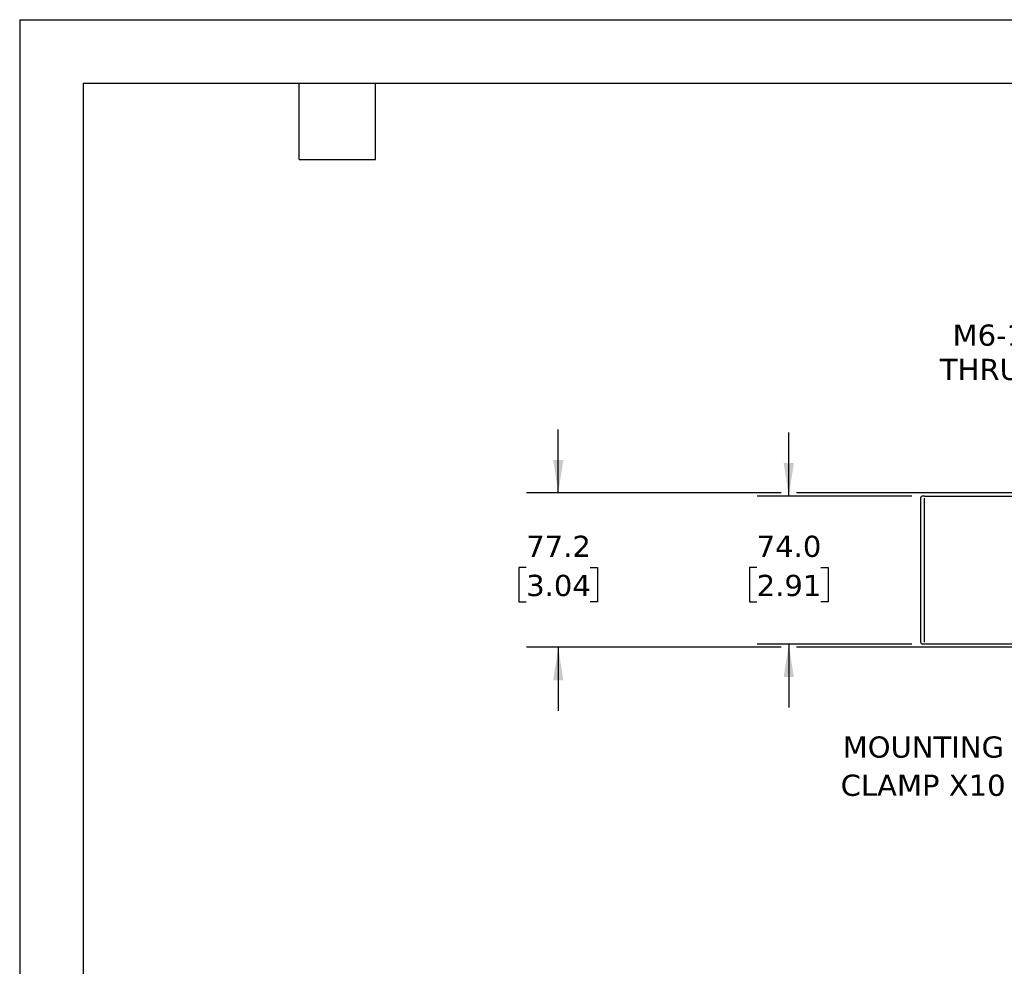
# Model space of a CAD drawing. Header units: millimetres. Extents: x 0 to 1397, y 0 to 1080.
# Tile 2 of 9: x 0 to 492, y 606 to 1080. Entities that reach past the tile are written whole.
import ezdxf

# ---------------------------------------------------------------- set-up
doc = ezdxf.new("R2010")
doc.units = ezdxf.units.MM
doc.header["$LTSCALE"] = 5
doc.linetypes.add('SLD-Solid', pattern=[0])
doc.layers.add('DIMENSIONS', color=140, linetype='SLD-Solid', lineweight=25)
doc.layers.add('TEXT', color=140, linetype='SLD-Solid', lineweight=25)
doc.styles.add('SLDTEXTSTYLE0', font='VERDANA.TTF')
doc.dimstyles.new('SLDDIMSTYLE0', dxfattribs={"dimtxt": 10.790039, "dimasz": 16.51, "dimexe": 0, "dimexo": 0.0625, "dimgap": 2.69751, "dimtad": 0, "dimtih": 1, "dimtoh": 1, "dimrnd": 1e-09, "dimzin": 4, "dimdsep": 46, "dimtxsty": 'SLDTEXTSTYLE0', "dimsah": 1, "dimcen": 0.09, "dimadec": 0, "dimazin": 1, "dimtfac": 1, "dimtmove": 0, "dimatfit": 0, "dimfxl": 0, "dimfrac": 2, "dimtolj": 1, "dimtzin": 12, "dimarcsym": 0})
doc.dimstyles.new('SLDDIMSTYLE4', dxfattribs={"dimtxt": 10.790039, "dimasz": 16.51, "dimexe": 0, "dimexo": 0.0625, "dimgap": 2.69751, "dimtad": 0, "dimtih": 1, "dimtoh": 1, "dimrnd": 1e-09, "dimzin": 12, "dimdsep": 46, "dimtxsty": 'SLDTEXTSTYLE0', "dimsah": 1, "dimcen": 0.09, "dimadec": 0, "dimazin": 3, "dimtfac": 1, "dimtmove": 0, "dimatfit": 0, "dimfxl": 0, "dimfrac": 2, "dimtolj": 1, "dimtzin": 12, "dimarcsym": 0})
doc.dimstyles.new('SLDDIMSTYLE5', dxfattribs={"dimtxt": 10.790039, "dimasz": 16.51, "dimexe": 0, "dimexo": 0.0625, "dimgap": 2.69751, "dimtad": 0, "dimtih": 1, "dimtoh": 1, "dimrnd": 1e-09, "dimzin": 12, "dimdsep": 46, "dimtxsty": 'SLDTEXTSTYLE0', "dimsah": 1, "dimcen": 0, "dimadec": 0, "dimazin": 3, "dimtfac": 1, "dimtofl": 0, "dimtmove": 0, "dimatfit": 3, "dimfxl": 0, "dimfrac": 2, "dimtolj": 1, "dimtzin": 12, "dimarcsym": 0})

# ---------------------------------------------------------------- blocks, each defined once
blk = doc.blocks.new('_D_19')
at = {"layer": 'DIMENSIONS'}
for p, q in [((558.78, 913.7), (530.99, 913.7)), ((603.33, 836.53), (558.78, 913.7))]:
    blk.add_line(p, q, dxfattribs=at)
blk.add_solid([(603.33, 836.53), (597.27, 852.1), (592.87, 849.56)], dxfattribs=at)
at = {"layer": 'DIMENSIONS', "char_height": 10.583, "attachment_point": 1, "style": 'SLDTEXTSTYLE0'}
for s, insert in [('M6-1.0', (466.35, 927.14)), ('THRU X4', (460.01, 909.99))]:
    blk.add_mtext(s, dxfattribs=dict(at, insert=insert))
blk = doc.blocks.new('_D_21')
at = {"layer": 'DIMENSIONS'}
for p, q in [((384.47, 841.37), (384.47, 873.12)), ((445.98, 841.37), (368.6, 841.37)), ((368.44, 805.7), (364.82, 805.7)), ((364.82, 805.7), (364.82, 788.55)), ((400.5, 805.7), (404.13, 805.7)), ((404.13, 805.7), (404.13, 788.55)), ((364.82, 788.55), (368.44, 788.55)), ((404.13, 788.55), (400.5, 788.55)), ((445.98, 767.37), (368.6, 767.37)), ((384.47, 767.37), (384.47, 735.62))]:
    blk.add_line(p, q, dxfattribs=at)
for points in [[(384.47, 841.37), (387.01, 857.88), (381.93, 857.88)], [(384.47, 767.37), (381.93, 750.86), (387.01, 750.86)]]:
    blk.add_solid(points, dxfattribs=at)
at = {"layer": 'DIMENSIONS', "char_height": 10.583, "attachment_point": 1, "style": 'SLDTEXTSTYLE0'}
for s, insert in [('74.0', (368.44, 821.56)), ('2.91', (368.44, 802))]:
    blk.add_mtext(s, dxfattribs=dict(at, insert=insert))
blk = doc.blocks.new('_D_25')
at = {"layer": 'DIMENSIONS'}
for p, q in [((269.24, 842.97), (269.24, 874.72)), ((380.66, 842.97), (253.37, 842.97)), ((546.97, 842.97), (388.28, 842.97)), ((253.21, 805.7), (249.59, 805.7)), ((249.59, 805.7), (249.59, 788.55)), ((285.27, 805.7), (288.9, 805.7)), ((288.9, 805.7), (288.9, 788.55)), ((249.59, 788.55), (253.21, 788.55)), ((288.9, 788.55), (285.27, 788.55)), ((380.66, 765.77), (253.37, 765.77)), ((269.24, 765.77), (269.24, 734.02)), ((546.97, 765.77), (388.28, 765.77))]:
    blk.add_line(p, q, dxfattribs=at)
for points in [[(269.24, 842.97), (271.78, 859.48), (266.7, 859.48)], [(269.24, 765.77), (266.7, 749.26), (271.78, 749.26)]]:
    blk.add_solid(points, dxfattribs=at)
at = {"layer": 'DIMENSIONS', "char_height": 10.583, "attachment_point": 1, "style": 'SLDTEXTSTYLE0'}
for s, insert in [('77.2', (253.21, 821.56)), ('3.04', (253.21, 802))]:
    blk.add_mtext(s, dxfattribs=dict(at, insert=insert))
blk = doc.blocks.new('SW_NOTE_0_7')
at = {"layer": 'TEXT', "color": 0, "char_height": 10.583, "attachment_point": 2, "style": 'SLDTEXTSTYLE0'}
for s, insert in [('MOUNTING', (-43.7, 12.25)), ('CLAMP X10', (-43.83, -6.86))]:
    blk.add_mtext(s, dxfattribs=dict(at, insert=insert))

msp = doc.modelspace()

# ---------------------------------------------------------------- linework, layer by layer
at = {"color": 7, "linetype": 'SLD-Solid'}
for q in [(0.012, 0.013), (1397.012, 1079.513)]:
    msp.add_line((0.012, 1079.513), q, dxfattribs=at)
for p, q in [((450.328, 840.368), (450.328, 768.369)), ((452.328, 841.368), (451.328, 841.368)), ((452.328, 841.369), (502.328, 841.369)), ((452.328, 768.369), (452.328, 840.369)), ((452.328, 767.369), (451.328, 767.369)), ((502.328, 767.369), (452.328, 767.369))]:
    msp.add_line(p, q)
for centre, start, end in [((451.328, 840.368), 90.00116, 179.9997), ((451.328, 768.369), 180.0003, 269.99884)]:
    msp.add_arc(centre, 1, start, end)
at = {"layer": 'TEXT'}
for p, q in [((31.75, 1047.75), (1365.25, 1047.75)), ((31.75, 1047.75), (31.75, 31.75)), ((139.7, 1009.65), (139.7, 1047.75)), ((177.8, 1009.65), (177.8, 1047.75)), ((139.7, 1009.65), (177.8, 1009.65))]:
    msp.add_line(p, q, dxfattribs=at)

# ---------------------------------------------------------------- block references
msp.add_blockref('SW_NOTE_0_7', (495.459, 708.97), dxfattribs=at)

# ---------------------------------------------------------------- dimensions: what is measured, and where the dimension line sits
at = {"layer": 'DIMENSIONS'}
dim = msp.add_diameter_dim_2p(p1=(605.827, 832.204), p2=(603.327, 836.534), text='M6-1.0\\PTHRU X4', dimstyle='SLDDIMSTYLE5', override={"dimpost": '<>'}, dxfattribs=at)
dim.commit()
dim.dimension.update_dxf_attribs({"geometry": '_D_19', "text_midpoint": (491.532, 913.698), "dimtype": 163})
for base, p1, p2, dimstyle, picture, middle in [((269.242, 765.769), (553.322, 842.969), (553.322, 765.769), 'SLDDIMSTYLE4', '_D_25', (269.242, 805.703)), ((384.47, 767.369), (452.328, 841.369), (452.328, 767.369), 'SLDDIMSTYLE0', '_D_21', (384.47, 805.703))]:
    dim = msp.add_linear_dim(base=base, p1=p1, p2=p2, angle=90, dimstyle=dimstyle, dxfattribs=at)
    dim.commit()
    dim.dimension.update_dxf_attribs({"geometry": picture, "text_midpoint": middle, "dimtype": 160})

doc.saveas('drawing.dxf')
